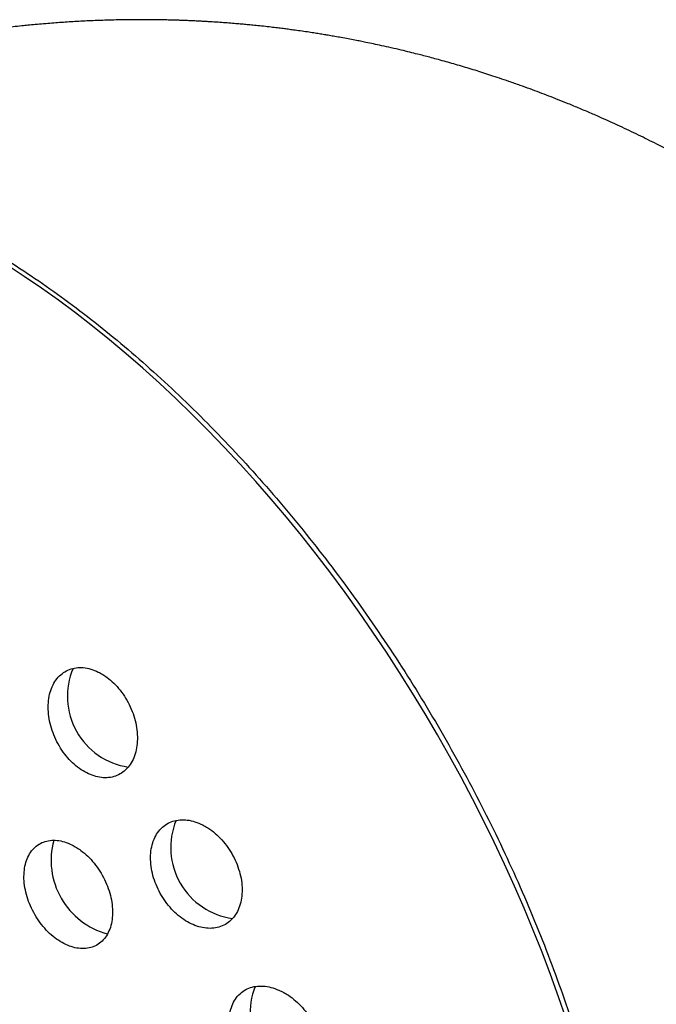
# Model space of a CAD drawing. Header units: millimetres. Extents: x 8 to 1012, y 12 to 1096.
# Tile 16 of 44: x 942 to 953, y 391 to 408. Entities that reach past the tile are written whole.
import ezdxf

# ---------------------------------------------------------------- set-up
doc = ezdxf.new("R2010")
doc.units = ezdxf.units.MM

msp = doc.modelspace()

# ---------------------------------------------------------------- linework, layer by layer
at = {"color": 7, "linetype": 'Continuous', "lineweight": 30, "flags": 128}
msp.add_lwpolyline([(951.486, 390.898), (951.355, 391.281), (951.217, 391.663), (951.073, 392.045), (950.921, 392.426), (950.763, 392.807), (950.599, 393.186), (950.428, 393.564), (950.251, 393.941), (950.067, 394.315), (949.878, 394.687), (949.683, 395.057), (949.481, 395.424), (949.275, 395.789), (949.063, 396.15), (948.845, 396.508), (948.622, 396.862), (948.395, 397.212), (948.162, 397.558), (947.925, 397.9), (947.683, 398.237), (947.437, 398.569), (947.186, 398.896), (946.932, 399.218), (946.673, 399.534), (946.411, 399.845), (946.145, 400.149), (945.877, 400.448), (945.604, 400.74), (945.329, 401.025), (945.051, 401.304), (944.771, 401.576), (944.488, 401.841), (944.203, 402.098), (943.916, 402.348), (943.627, 402.59), (943.337, 402.825), (943.045, 403.051), (942.752, 403.269), (942.457, 403.479), (942.162, 403.681), (941.867, 403.874)], dxfattribs=at)
at = {"color": 7, "linetype": 'Continuous', "lineweight": 30}
for centre, radius, start, end in [((944.132, 396.449), 1.228, 156.7966, 261.6115), ((945.912, 393.847), 1.229, 157.6284, 262.3548), ((943.935, 393.627), 1.311, 164.7312, 254.8021), ((947.276, 391.004), 1.228, 158.289, 263.1293)]:
    msp.add_arc(centre, radius, start, end, dxfattribs=at)
for points, knots in [([(966.473, 380.391), (966.472, 380.471), (966.472, 380.622), (966.471, 380.833), (966.469, 381.016), (966.467, 381.162), (966.465, 381.276), (966.464, 381.36), (966.462, 381.429), (966.461, 381.515), (966.458, 381.628), (966.454, 381.777), (966.45, 381.944), (966.444, 382.129), (966.437, 382.329), (966.428, 382.531), (966.42, 382.726), (966.409, 382.951), (966.394, 383.213), (966.376, 383.514), (966.355, 383.816), (966.332, 384.125), (966.311, 384.376), (966.294, 384.565), (966.283, 384.684), (966.271, 384.803), (966.26, 384.917), (966.25, 385.02), (966.24, 385.111), (966.231, 385.197), (966.222, 385.283), (966.212, 385.375), (966.2, 385.474), (966.188, 385.579), (966.176, 385.68), (966.165, 385.773), (966.153, 385.87), (966.135, 386.006), (966.113, 386.176), (966.086, 386.37), (966.06, 386.548), (966.035, 386.721), (966.011, 386.878), (965.983, 387.049), (965.962, 387.18), (965.945, 387.282), (965.934, 387.344), (965.922, 387.414), (965.909, 387.487), (965.897, 387.555), (965.886, 387.617), (965.875, 387.68), (965.863, 387.748), (965.85, 387.815), (965.839, 387.876), (965.828, 387.932), (965.817, 387.991), (965.799, 388.082), (965.776, 388.197), (965.747, 388.342), (965.719, 388.479), (965.691, 388.613), (965.666, 388.726), (965.643, 388.833), (965.619, 388.939), (965.593, 389.054), (965.566, 389.17), (965.537, 389.293), (965.513, 389.394), (965.493, 389.475), (965.479, 389.531), (965.464, 389.593), (965.447, 389.659), (965.432, 389.721), (965.418, 389.774), (965.405, 389.827), (965.389, 389.888), (965.371, 389.958), (965.351, 390.031), (965.333, 390.1), (965.316, 390.162), (965.298, 390.228), (965.277, 390.305), (965.254, 390.387), (965.233, 390.461), (965.216, 390.523), (965.196, 390.591), (965.174, 390.669), (965.149, 390.753), (965.123, 390.842), (965.097, 390.929), (965.07, 391.018), (965.047, 391.09), (965.028, 391.152), (965.008, 391.216), (964.985, 391.289), (964.962, 391.363), (964.942, 391.423), (964.927, 391.471), (964.915, 391.508), (964.904, 391.543), (964.891, 391.58), (964.872, 391.641), (964.846, 391.717), (964.818, 391.799), (964.794, 391.872), (964.767, 391.951), (964.734, 392.046), (964.697, 392.15), (964.655, 392.27), (964.612, 392.389), (964.567, 392.511), (964.52, 392.637), (964.474, 392.76), (964.426, 392.884), (964.384, 392.994), (964.342, 393.101), (964.303, 393.198), (964.268, 393.286), (964.23, 393.379), (964.187, 393.483), (964.145, 393.584), (964.107, 393.674), (964.053, 393.802), (963.984, 393.961), (963.899, 394.155), (963.811, 394.35), (963.723, 394.542), (963.631, 394.739), (963.537, 394.934), (963.451, 395.11), (963.378, 395.257), (963.319, 395.375), (963.253, 395.504), (963.182, 395.641), (963.113, 395.772), (963.053, 395.885), (963.002, 395.982), (962.952, 396.073), (962.898, 396.173), (962.838, 396.281), (962.776, 396.391), (962.713, 396.503), (962.647, 396.619), (962.578, 396.739), (962.505, 396.864), (962.426, 396.997), (962.341, 397.138), (962.256, 397.277), (962.176, 397.406), (962.095, 397.536), (962.009, 397.671), (961.912, 397.822), (961.806, 397.984), (961.693, 398.154), (961.584, 398.315), (961.474, 398.474), (961.362, 398.634), (961.243, 398.802), (961.116, 398.978), (960.942, 399.213), (960.729, 399.495), (960.48, 399.812), (960.235, 400.114), (959.985, 400.414), (959.721, 400.719), (959.443, 401.031), (959.15, 401.348), (958.852, 401.658), (958.557, 401.956), (958.261, 402.242), (957.993, 402.494), (957.747, 402.718), (957.527, 402.913), (957.305, 403.106), (957.08, 403.296), (956.855, 403.48), (956.626, 403.663), (956.397, 403.842), (956.164, 404.018), (955.934, 404.189), (955.7, 404.356), (955.464, 404.521), (955.232, 404.679), (954.979, 404.846), (954.704, 405.021), (954.401, 405.208), (954.094, 405.39), (953.772, 405.573), (953.436, 405.757), (953.098, 405.933), (952.771, 406.096), (952.504, 406.224), (952.285, 406.325), (952.108, 406.405), (951.92, 406.487), (951.723, 406.571), (951.532, 406.65), (951.355, 406.721), (951.19, 406.786), (951.029, 406.847), (950.864, 406.909), (950.689, 406.972), (950.513, 407.034), (950.344, 407.091), (950.195, 407.14), (950.055, 407.186), (949.921, 407.228), (949.786, 407.269), (949.653, 407.309), (949.52, 407.348), (949.388, 407.385), (949.262, 407.42), (949.145, 407.451), (949.036, 407.48), (948.922, 407.509), (948.793, 407.541), (948.642, 407.578), (948.481, 407.615), (948.322, 407.651), (948.176, 407.682), (948.056, 407.707), (947.948, 407.729), (947.847, 407.749), (947.735, 407.77), (947.62, 407.791), (947.513, 407.81), (947.417, 407.827), (947.327, 407.842), (947.238, 407.857), (947.14, 407.872), (947.031, 407.889), (946.914, 407.906), (946.803, 407.921), (946.705, 407.934), (946.614, 407.946), (946.515, 407.958), (946.403, 407.972), (946.28, 407.986), (946.158, 407.998), (946.049, 408.009), (945.95, 408.019), (945.852, 408.027), (945.742, 408.037), (945.623, 408.046), (945.506, 408.054), (945.408, 408.061), (945.325, 408.066), (945.249, 408.07), (945.165, 408.075), (945.071, 408.079), (944.975, 408.084), (944.885, 408.087), (944.805, 408.09), (944.731, 408.092), (944.655, 408.094), (944.57, 408.096), (944.475, 408.098), (944.374, 408.099), (944.279, 408.1), (944.188, 408.1), (944.096, 408.1), (943.935, 408.099), (943.719, 408.095), (943.443, 408.087), (943.175, 408.075), (942.903, 408.059), (942.63, 408.04), (942.406, 408.021), (942.233, 408.004), (942.106, 407.991), (941.974, 407.977), (941.842, 407.962), (941.717, 407.947), (941.588, 407.93), (941.473, 407.915), (941.381, 407.902), (941.323, 407.894), (941.267, 407.885), (941.203, 407.876), (941.129, 407.865), (941.048, 407.852), (940.972, 407.84), (940.903, 407.828), (940.832, 407.817), (940.718, 407.797), (940.572, 407.771), (940.386, 407.736), (940.214, 407.702), (940.029, 407.664), (939.856, 407.627), (939.674, 407.586), (939.496, 407.545), (939.31, 407.5), (939.114, 407.45), (938.928, 407.401), (938.734, 407.349), (938.562, 407.3), (938.394, 407.251), (938.258, 407.21), (938.138, 407.174), (938.018, 407.136), (937.897, 407.098), (937.767, 407.055), (937.642, 407.014), (937.536, 406.978), (937.456, 406.951), (937.396, 406.93), (937.327, 406.906), (937.253, 406.88), (937.185, 406.855), (937.124, 406.833), (937.062, 406.811), (936.995, 406.786), (936.929, 406.761), (936.868, 406.739), (936.814, 406.718), (936.757, 406.697), (936.688, 406.67), (936.614, 406.642), (936.543, 406.614), (936.474, 406.586), (936.4, 406.557), (936.33, 406.528), (936.274, 406.505), (936.231, 406.488), (936.19, 406.471), (936.142, 406.451), (936.083, 406.427), (936.011, 406.396), (935.937, 406.365), (935.869, 406.336), (935.815, 406.312), (935.766, 406.291), (935.712, 406.267), (935.646, 406.238), (935.581, 406.209), (935.525, 406.184), (935.479, 406.163), (935.426, 406.139), (935.365, 406.111), (935.307, 406.084), (935.257, 406.061), (935.201, 406.035), (935.133, 406.003), (935.051, 405.964), (934.972, 405.926), (934.895, 405.889), (934.813, 405.849), (934.729, 405.808), (934.644, 405.765), (934.55, 405.718), (934.449, 405.667), (934.353, 405.617), (934.276, 405.577), (934.197, 405.536), (934.111, 405.49), (934.022, 405.443), (933.946, 405.402), (933.88, 405.366), (933.822, 405.334), (933.771, 405.306), (933.727, 405.282), (933.68, 405.256), (933.622, 405.223), (933.548, 405.182), (933.454, 405.128), (933.384, 405.088), (933.346, 405.066)], [0, 0, 0, 0, 0.005061, 0.009525, 0.013396, 0.016677, 0.018842, 0.020644, 0.022085, 0.023242, 0.026136, 0.029333, 0.032822, 0.036859, 0.041201, 0.045699, 0.049915, 0.053821, 0.060392, 0.067038, 0.07349, 0.080181, 0.0874, 0.090019, 0.09265, 0.095292, 0.097906, 0.100216, 0.102169, 0.103925, 0.105951, 0.108026, 0.110262, 0.112614, 0.11492, 0.11676, 0.1188, 0.121388, 0.125863, 0.130151, 0.134443, 0.137788, 0.141747, 0.145044, 0.149276, 0.150603, 0.151883, 0.153487, 0.1553, 0.156836, 0.158074, 0.159473, 0.161045, 0.162679, 0.164043, 0.165168, 0.166453, 0.168014, 0.171318, 0.174268, 0.177754, 0.180548, 0.183344, 0.18541, 0.187773, 0.190495, 0.193228, 0.195606, 0.198646, 0.200133, 0.201171, 0.202489, 0.204263, 0.205683, 0.206668, 0.207832, 0.209264, 0.210819, 0.212545, 0.21421, 0.215433, 0.216804, 0.218638, 0.220649, 0.222311, 0.223678, 0.224807, 0.226704, 0.228981, 0.230589, 0.232737, 0.234859, 0.236558, 0.23764, 0.239022, 0.240861, 0.242587, 0.244002, 0.244928, 0.245767, 0.246521, 0.247265, 0.248282, 0.250577, 0.252395, 0.25386, 0.255456, 0.257742, 0.260264, 0.26245, 0.265799, 0.268284, 0.270674, 0.274209, 0.276556, 0.279055, 0.281565, 0.283746, 0.285542, 0.287479, 0.290035, 0.29247, 0.294274, 0.296084, 0.301039, 0.304998, 0.309103, 0.314068, 0.317865, 0.322343, 0.327168, 0.329692, 0.332219, 0.335122, 0.338375, 0.341462, 0.34402, 0.346033, 0.348027, 0.350218, 0.352811, 0.355396, 0.357761, 0.360525, 0.363292, 0.366016, 0.369101, 0.372485, 0.375798, 0.378718, 0.38148, 0.384849, 0.388149, 0.392071, 0.396232, 0.400116, 0.403493, 0.407536, 0.411579, 0.415543, 0.420164, 0.428563, 0.436083, 0.443514, 0.450979, 0.45851, 0.466664, 0.474913, 0.483128, 0.491168, 0.498729, 0.506477, 0.512003, 0.517531, 0.52306, 0.528589, 0.534114, 0.539393, 0.545085, 0.550434, 0.555793, 0.561165, 0.56655, 0.571917, 0.576881, 0.583503, 0.590153, 0.596753, 0.603451, 0.610838, 0.618123, 0.624644, 0.631174, 0.634595, 0.638069, 0.641979, 0.646011, 0.649962, 0.653423, 0.656595, 0.65981, 0.662966, 0.666349, 0.670161, 0.673317, 0.676245, 0.678849, 0.68148, 0.684044, 0.686674, 0.689163, 0.691759, 0.694256, 0.696457, 0.698467, 0.700483, 0.703012, 0.705802, 0.709093, 0.71222, 0.714831, 0.717352, 0.719052, 0.720914, 0.723087, 0.725369, 0.727408, 0.729129, 0.730778, 0.732429, 0.734178, 0.736251, 0.738575, 0.740742, 0.742438, 0.744065, 0.74586, 0.74794, 0.75034, 0.75271, 0.754736, 0.756455, 0.758203, 0.760204, 0.76256, 0.764805, 0.766709, 0.768037, 0.769388, 0.770933, 0.772699, 0.774617, 0.776277, 0.777714, 0.779043, 0.780362, 0.781922, 0.78379, 0.785634, 0.787515, 0.789071, 0.790675, 0.792607, 0.798013, 0.80266, 0.807927, 0.812906, 0.817771, 0.823096, 0.825424, 0.827398, 0.830157, 0.832769, 0.834822, 0.837099, 0.840003, 0.841272, 0.842276, 0.84326, 0.844378, 0.845868, 0.84743, 0.848904, 0.850153, 0.851352, 0.852865, 0.856609, 0.859581, 0.863352, 0.866386, 0.870045, 0.873219, 0.87674, 0.880201, 0.883862, 0.887936, 0.89096, 0.894959, 0.897924, 0.900701, 0.902855, 0.904883, 0.907668, 0.909927, 0.912498, 0.915013, 0.916141, 0.917171, 0.918565, 0.92022, 0.921522, 0.922549, 0.923837, 0.925193, 0.926534, 0.927771, 0.928765, 0.929778, 0.931134, 0.932888, 0.934161, 0.935399, 0.937019, 0.938604, 0.939558, 0.940412, 0.941163, 0.942055, 0.943273, 0.944713, 0.946423, 0.947736, 0.948803, 0.949715, 0.95068, 0.952101, 0.953696, 0.954674, 0.955472, 0.956533, 0.957913, 0.959171, 0.960125, 0.960966, 0.962585, 0.964333, 0.965999, 0.967418, 0.969088, 0.971119, 0.972573, 0.974364, 0.976961, 0.978877, 0.980374, 0.981778, 0.983836, 0.98581, 0.987342, 0.988647, 0.989998, 0.991034, 0.99184, 0.992816, 0.993994, 0.995549, 0.99755, 1, 1, 1, 1]), ([(941.568, 404.143), (941.741, 404.037), (942.088, 403.824), (942.605, 403.47), (943.121, 403.093), (943.632, 402.69), (944.139, 402.262), (944.639, 401.812), (945.133, 401.339), (945.619, 400.845), (946.096, 400.33), (946.562, 399.796), (947.018, 399.244), (947.462, 398.676), (947.892, 398.091), (948.309, 397.492), (948.712, 396.879), (949.099, 396.255), (949.469, 395.62), (949.822, 394.976), (950.158, 394.323), (950.475, 393.665), (950.772, 393.001), (951.05, 392.333), (951.307, 391.663), (951.543, 390.992), (951.758, 390.321), (951.95, 389.652), (952.122, 388.987), (952.217, 388.547), (952.265, 388.327)], [0, 0, 0, 0, 0.035743, 0.071426, 0.107123, 0.142887, 0.178594, 0.214273, 0.25, 0.285749, 0.321432, 0.357126, 0.392887, 0.428594, 0.464273, 0.5, 0.535749, 0.571432, 0.607126, 0.642887, 0.678594, 0.714273, 0.75, 0.785749, 0.821432, 0.857126, 0.892884, 0.928587, 0.964268, 1, 1, 1, 1]), ([(943.437, 396.87), (943.394, 396.889), (943.307, 396.926), (943.178, 396.95), (943.054, 396.948), (942.938, 396.919), (942.834, 396.863), (942.743, 396.783), (942.67, 396.68), (942.615, 396.557), (942.582, 396.418), (942.571, 396.266), (942.582, 396.107), (942.615, 395.945), (942.669, 395.785), (942.742, 395.631), (942.832, 395.489), (942.935, 395.362), (943.05, 395.253), (943.173, 395.165), (943.3, 395.1), (943.428, 395.059), (943.554, 395.045), (943.675, 395.057), (943.787, 395.097), (943.886, 395.161), (943.971, 395.25), (944.038, 395.361), (944.084, 395.491), (944.109, 395.635), (944.112, 395.791), (944.092, 395.952), (944.051, 396.114), (943.99, 396.271), (943.91, 396.421), (943.815, 396.558), (943.707, 396.679), (943.604, 396.767), (943.513, 396.829), (943.462, 396.856), (943.437, 396.87)], [0, 0, 0, 0, 0.0268456, 0.0536927, 0.0805269, 0.1073624, 0.1344227, 0.1614836, 0.1887612, 0.2160384, 0.2433442, 0.2706488, 0.2977785, 0.3249066, 0.351735, 0.3785623, 0.4051011, 0.4316396, 0.4580271, 0.4844152, 0.5108508, 0.5372878, 0.5639479, 0.5906093, 0.6175758, 0.6445432, 0.6717681, 0.6989929, 0.7263133, 0.7536326, 0.7808382, 0.8080422, 0.8349722, 0.8619009, 0.8885201, 0.9151389, 0.9415513, 0.9679642, 0.983982, 1, 1, 1, 1]), ([(945.201, 394.253), (945.156, 394.271), (945.067, 394.308), (944.934, 394.329), (944.807, 394.325), (944.689, 394.295), (944.584, 394.238), (944.493, 394.157), (944.421, 394.053), (944.369, 393.93), (944.339, 393.791), (944.332, 393.642), (944.348, 393.485), (944.385, 393.326), (944.444, 393.17), (944.522, 393.021), (944.616, 392.882), (944.724, 392.758), (944.843, 392.652), (944.969, 392.566), (945.1, 392.504), (945.233, 392.465), (945.362, 392.453), (945.486, 392.467), (945.599, 392.507), (945.699, 392.573), (945.783, 392.664), (945.848, 392.775), (945.892, 392.904), (945.913, 393.048), (945.912, 393.201), (945.888, 393.359), (945.842, 393.517), (945.776, 393.671), (945.692, 393.817), (945.592, 393.95), (945.48, 394.068), (945.374, 394.153), (945.28, 394.214), (945.227, 394.24), (945.201, 394.253)], [0, 0, 0, 0, 0.027074, 0.054149, 0.081213, 0.108279, 0.135523, 0.162768, 0.190086, 0.217402, 0.244584, 0.271764, 0.298661, 0.325557, 0.352149, 0.378741, 0.405145, 0.431549, 0.457958, 0.484368, 0.510969, 0.537572, 0.564472, 0.591374, 0.618554, 0.645734, 0.673052, 0.700368, 0.727615, 0.75486, 0.781857, 0.808852, 0.835534, 0.862214, 0.888656, 0.915099, 0.941482, 0.967865, 0.983933, 1, 1, 1, 1]), ([(942.982, 393.894), (942.939, 393.913), (942.853, 393.951), (942.726, 393.976), (942.604, 393.975), (942.491, 393.948), (942.39, 393.894), (942.304, 393.816), (942.236, 393.716), (942.188, 393.596), (942.16, 393.461), (942.154, 393.313), (942.171, 393.158), (942.208, 393), (942.266, 392.843), (942.342, 392.692), (942.434, 392.552), (942.54, 392.425), (942.656, 392.316), (942.78, 392.227), (942.908, 392.162), (943.036, 392.12), (943.161, 392.105), (943.279, 392.115), (943.388, 392.153), (943.483, 392.215), (943.562, 392.302), (943.624, 392.41), (943.665, 392.536), (943.684, 392.677), (943.681, 392.828), (943.657, 392.985), (943.612, 393.143), (943.547, 393.298), (943.464, 393.445), (943.367, 393.581), (943.257, 393.701), (943.153, 393.79), (943.06, 393.853), (943.008, 393.881), (942.982, 393.894)], [0, 0, 0, 0, 0.026934, 0.053868, 0.080796, 0.107725, 0.134766, 0.161807, 0.188919, 0.216031, 0.243098, 0.270163, 0.297087, 0.324009, 0.350756, 0.377502, 0.404118, 0.430734, 0.457319, 0.483906, 0.510574, 0.537244, 0.564073, 0.590903, 0.617901, 0.644899, 0.672001, 0.699102, 0.726196, 0.753289, 0.780265, 0.80724, 0.834041, 0.860842, 0.887489, 0.914136, 0.940718, 0.967299, 0.98365, 1, 1, 1, 1]), ([(946.545, 391.394), (946.499, 391.412), (946.408, 391.447), (946.273, 391.467), (946.144, 391.463), (946.025, 391.432), (945.92, 391.374), (945.831, 391.293), (945.762, 391.19), (945.713, 391.068), (945.687, 390.932), (945.684, 390.785), (945.705, 390.632), (945.747, 390.477), (945.81, 390.324), (945.892, 390.178), (945.99, 390.043), (946.102, 389.922), (946.225, 389.818), (946.356, 389.733), (946.49, 389.672), (946.626, 389.634), (946.758, 389.623), (946.883, 389.637), (946.996, 389.679), (947.096, 389.745), (947.178, 389.835), (947.24, 389.945), (947.28, 390.073), (947.297, 390.214), (947.291, 390.364), (947.263, 390.518), (947.212, 390.673), (947.142, 390.823), (947.053, 390.966), (946.95, 391.096), (946.833, 391.211), (946.724, 391.296), (946.627, 391.355), (946.572, 391.381), (946.545, 391.394)], [0, 0, 0, 0, 0.027242, 0.054485, 0.081723, 0.108961, 0.136281, 0.1636, 0.190828, 0.218055, 0.245021, 0.271986, 0.29864, 0.325294, 0.351724, 0.378155, 0.404545, 0.430935, 0.457481, 0.484028, 0.510859, 0.537692, 0.564819, 0.591946, 0.61925, 0.646553, 0.673834, 0.701113, 0.728175, 0.755236, 0.781985, 0.808734, 0.835216, 0.861698, 0.888076, 0.914455, 0.940932, 0.967411, 0.983705, 1, 1, 1, 1])]:
    msp.add_open_spline(points, degree=3, knots=knots, dxfattribs=at)

doc.saveas('drawing.dxf')
